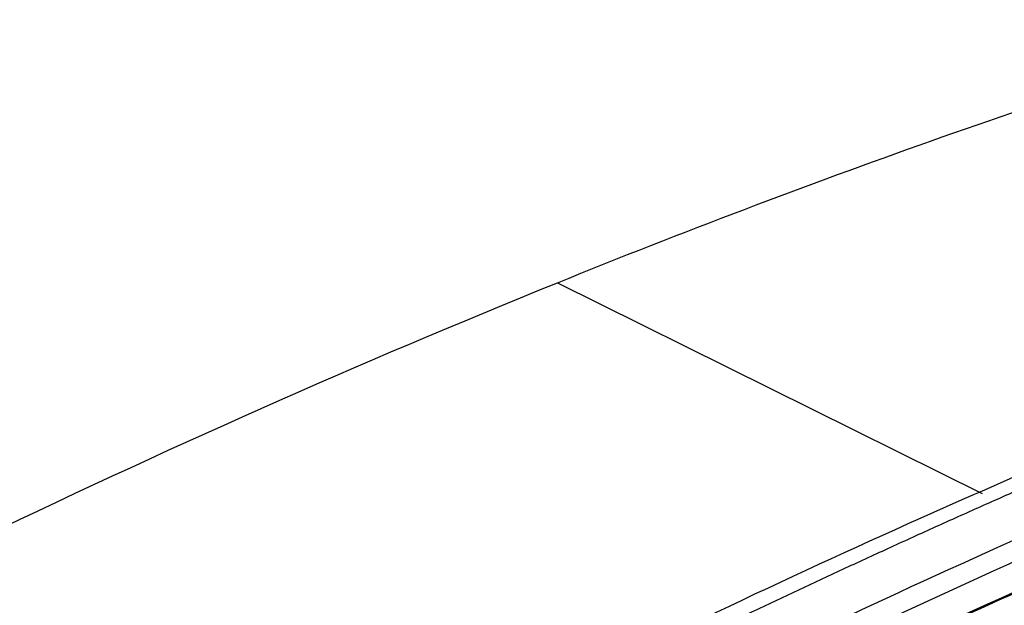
# Model space of a CAD drawing. Header units: millimetres. Extents: x -508 to 796, y -404 to 760.
# Tile 53 of 116: x 644 to 680, y -140 to -119. Entities that reach past the tile are written whole.
import ezdxf

# ---------------------------------------------------------------- set-up
doc = ezdxf.new("R2010")
doc.units = ezdxf.units.MM

msp = doc.modelspace()

# ---------------------------------------------------------------- linework, layer by layer
at = {"color": 250, "linetype": 'Continuous', "lineweight": 25}
msp.add_line((663.572, -128.512), (678.882, -136.098), dxfattribs=at)
at = {"color": 7, "linetype": 'Continuous', "lineweight": 25}
for points in [[(663.573, -128.512), (672.576, -124.868), (681.508, -121.704), (690.342, -119.036)], [(642.176, -138.011), (649.343, -134.552), (656.48, -131.383), (663.573, -128.512)], [(695.816, -133.114), (687.55, -136.275), (679.212, -139.887), (670.828, -143.938)], [(670.866, -143.957), (679.25, -139.906), (687.588, -136.294), (695.853, -133.133)], [(655.437, -147.255), (665.323, -142.129), (675.166, -137.488), (684.93, -133.413)], [(687.401, -134.573), (677.965, -138.551), (668.458, -143.055), (658.911, -148.015)], [(659.252, -148.634), (668.791, -143.678), (678.29, -139.178), (687.718, -135.204)]]:
    msp.add_open_spline(points, degree=3, dxfattribs=at)
for points, knots in [([(656.042, -147.625), (656.602, -147.333), (657.721, -146.75), (659.398, -145.888), (661.069, -145.036), (662.735, -144.197), (664.397, -143.368), (666.053, -142.552), (667.705, -141.747), (669.351, -140.953), (670.993, -140.171), (672.63, -139.401), (674.262, -138.642), (675.889, -137.895), (677.511, -137.159), (679.128, -136.435), (680.74, -135.722), (682.347, -135.021), (683.949, -134.331), (685.015, -133.88), (685.547, -133.654)], [0, 0, 0, 0, 0.056685, 0.113231, 0.169639, 0.225912, 0.282049, 0.338052, 0.393922, 0.449659, 0.505266, 0.560742, 0.616089, 0.671309, 0.726401, 0.781368, 0.83621, 0.890929, 0.945525, 1, 1, 1, 1]), ([(695.041, -134.336), (694.551, -134.528), (693.572, -134.913), (692.102, -135.502), (690.631, -136.099), (689.159, -136.706), (687.685, -137.322), (686.21, -137.948), (684.734, -138.583), (683.257, -139.227), (681.779, -139.88), (680.3, -140.543), (678.819, -141.215), (677.337, -141.896), (676.348, -142.357), (675.854, -142.588)], [0, 0, 0, 0, 0.07697, 0.153926, 0.23087, 0.307804, 0.384728, 0.461646, 0.538557, 0.615465, 0.69237, 0.769275, 0.84618, 0.923088, 1, 1, 1, 1]), ([(695.009, -135.196), (694.842, -135.256), (693.251, -135.887), (688.477, -137.785), (682.399, -140.397), (677.582, -142.621), (675.975, -143.364), (675.822, -143.441)], [7.228848, 7.228848, 7.228848, 7.228848, 7.380961, 8.749979, 11.790722, 13.158986, 13.311015, 13.311015, 13.311015, 13.311015])]:
    msp.add_open_spline(points, degree=3, knots=knots, dxfattribs=at)

doc.saveas('drawing.dxf')
